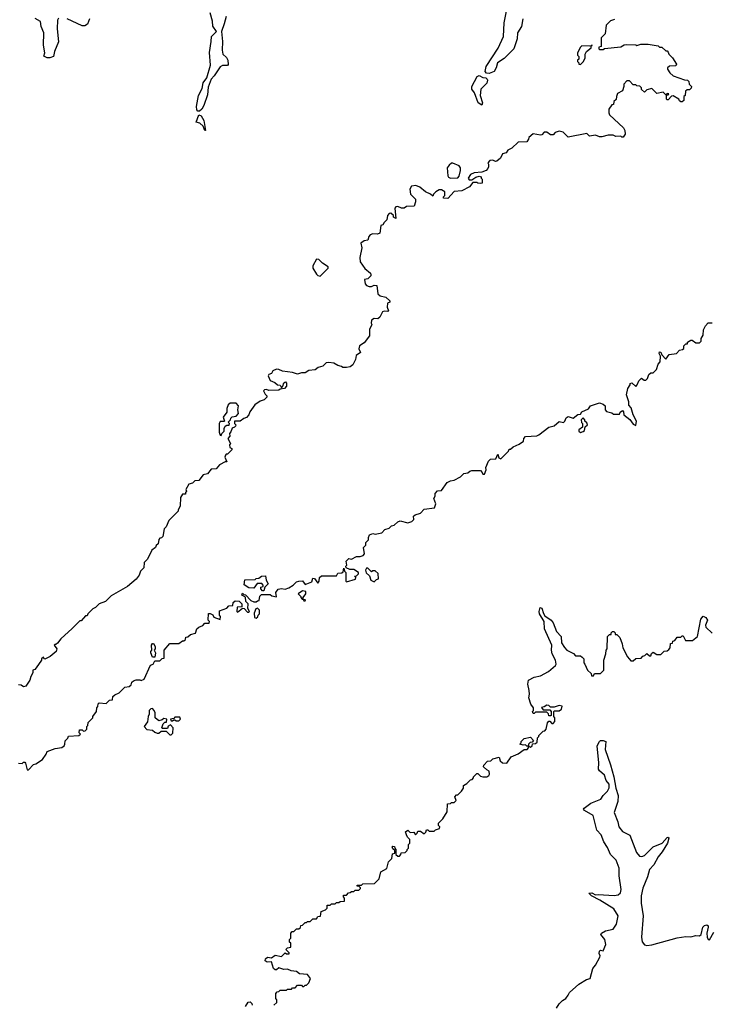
# Model space of a CAD drawing. Extents: x 2673034 to 2765626, y 830478 to 954748.
# Tile 98 of 126: x 2691175 to 2696699, y 920958 to 928819. Entities that reach past the tile are written whole.
import ezdxf

# ---------------------------------------------------------------- set-up
doc = ezdxf.new("R2010")
doc.units = 0

msp = doc.modelspace()

# ---------------------------------------------------------------- linework, layer by layer
at = {"layer": '0CON05XD'}
for points in [[(2695193.1, 928825), (2695184.2, 928765), (2695151.4, 928715), (2695148.1, 928665), (2695121.4, 928585), (2695045, 928510), (2694990, 928475), (2694980, 928435), (2694964.2, 928405.8), (2694925, 928388.6), (2694903, 928393), (2694893.3, 928405), (2694900, 928445), (2694997.5, 928592.5), (2695038.6, 928685), (2695044.4, 928795), (2695077.3, 928957.3)], [(2692823.3, 928845), (2692809.2, 928785), (2692786.2, 928725), (2692795.9, 928644.1), (2692792, 928575), (2692797.5, 928545), (2692826.1, 928516.1), (2692836.7, 928495), (2692839.3, 928460.7), (2692835, 928453.3), (2692795, 928453.8), (2692775, 928443.8), (2692728.9, 928371.1), (2692704, 928345), (2692680.7, 928279.3), (2692675, 928220), (2692646, 928135), (2692628.8, 928105), (2692610.7, 928089.3), (2692597.5, 928087.5), (2692590, 928100), (2692588, 928125), (2692602, 928215), (2692631.7, 928268.3), (2692639.5, 928315), (2692669.2, 928355), (2692699.4, 928455), (2692691.9, 928558.1), (2692705.6, 928645), (2692705.8, 928685), (2692746.2, 928725), (2692717.6, 928767.6), (2692715, 928807.5), (2692695.6, 928875)], [(2695925, 928820), (2695895, 928810), (2695860, 928775), (2695850, 928705), (2695820, 928675), (2695820, 928605), (2695801.7, 928598.3), (2695800, 928585), (2695805, 928580), (2695835, 928580), (2695845, 928590), (2695975, 928602.5), (2696003, 928617), (2696025, 928620), (2696095, 928617.5), (2696105, 928612.5), (2696135, 928622.5), (2696195, 928622.5), (2696275, 928610), (2696285, 928600), (2696305, 928600), (2696335, 928570), (2696345, 928570), (2696355, 928560), (2696360, 928545), (2696390, 928515), (2696420, 928465), (2696415, 928450), (2696365, 928447.5), (2696350, 928435), (2696350, 928425), (2696367.5, 928395), (2696395, 928370), (2696485, 928337.5), (2696510, 928335), (2696520, 928325), (2696523, 928303), (2696540, 928285), (2696538.3, 928271.7), (2696525, 928260), (2696505, 928260), (2696491.7, 928248.3), (2696490, 928215), (2696480, 928205), (2696480, 928175), (2696467, 928163), (2696455, 928162.5), (2696445, 928170), (2696440, 928185), (2696395, 928210), (2696381.7, 928208.3), (2696355, 928180), (2696345, 928180), (2696340, 928185), (2696340, 928220), (2696355, 928220), (2696358.3, 928228.3), (2696345, 928230), (2696335, 928220), (2696315, 928240), (2696265, 928230), (2696225, 928270), (2696185, 928260), (2696165, 928240), (2696141.7, 928261.7), (2696140, 928275), (2696128.3, 928288.3), (2696105, 928290), (2696095, 928300), (2696075, 928300), (2696045, 928330), (2696025, 928330), (2696000, 928305), (2696000, 928285), (2695988.3, 928251.7), (2695950.7, 928229.3), (2695942.5, 928205), (2695938.3, 928181.7), (2695920, 928165), (2695918.3, 928141.7), (2695905, 928140), (2695880, 928105), (2695880, 928075), (2695885, 928060), (2695997.5, 927955), (2696007.5, 927935), (2696010, 927905), (2695995, 927880), (2695985, 927880), (2695975, 927890), (2695935, 927887.5), (2695915, 927897.5), (2695875, 927897.5), (2695825, 927882.5), (2695805, 927882.5), (2695775, 927897.5), (2695725, 927890), (2695705, 927910), (2695555, 927880), (2695515, 927920), (2695485, 927930), (2695453, 927917), (2695435, 927900), (2695415, 927900), (2695385, 927920), (2695365, 927920), (2695345, 927900), (2695335, 927897.5), (2695275, 927907.5), (2695241.7, 927878.3), (2695240, 927865), (2695225, 927842.5), (2695155, 927840), (2695106.4, 927793.6), (2695075, 927777.5), (2695060, 927755), (2695031.7, 927748.3), (2695016.4, 927713.6), (2694985, 927690), (2694975, 927687.5), (2694955, 927697.5), (2694930, 927695), (2694913, 927677), (2694920, 927665), (2694920, 927645), (2694915, 927630), (2694900, 927615), (2694865, 927602.5), (2694805, 927596.7), (2694775, 927582.5), (2694757.5, 927555), (2694765, 927540), (2694785, 927540), (2694818.3, 927561.7), (2694845, 927570), (2694860, 927565), (2694860, 927555), (2694870, 927545), (2694870, 927515), (2694855, 927510), (2694833, 927513), (2694825, 927520), (2694795, 927520), (2694766.4, 927483.6), (2694707, 927453), (2694645, 927447.5), (2694595, 927392.5), (2694560, 927395), (2694560, 927405), (2694570, 927415), (2694570, 927445), (2694545, 927460), (2694525, 927460), (2694500, 927445), (2694480, 927425), (2694475, 927410), (2694457, 927427), (2694415, 927443.3), (2694372.1, 927482.1), (2694340, 927495), (2694305, 927490.8), (2694290, 927465), (2694297.3, 927427.3), (2694337.5, 927385), (2694337.5, 927365), (2694325, 927330), (2694265, 927327.5), (2694245, 927313.3), (2694225, 927313.3), (2694195, 927327.5), (2694180, 927325), (2694172.5, 927315), (2694178.3, 927231.7), (2694161.7, 927241.7), (2694160, 927255), (2694140, 927275), (2694125, 927272.5), (2694112.5, 927255), (2694108.3, 927221.7), (2694085, 927200), (2694075, 927180), (2694060, 927175), (2694052.5, 927115), (2694033, 927107), (2693995, 927110), (2693975, 927102.5), (2693963, 927087), (2693955, 927060), (2693925, 927052.5), (2693900, 927035), (2693906.4, 926996.4), (2693890.5, 926919.5), (2693894, 926885), (2693931.9, 926831.9), (2693976.4, 926796.4), (2693980, 926785), (2693980, 926775), (2693955, 926750), (2693930, 926745), (2693935, 926710), (2693945, 926697.5), (2693965, 926690), (2693985, 926690), (2694005, 926700), (2694026.7, 926696.7), (2694035, 926630), (2694053, 926613), (2694100, 926605), (2694130, 926575), (2694130, 926565), (2694112.5, 926555), (2694110, 926525), (2694120, 926495), (2694115, 926490), (2694085, 926492.5), (2694073.6, 926486.4), (2694052.5, 926445), (2694035, 926430), (2694005, 926432.5), (2693985, 926420), (2693982.5, 926395), (2693987.5, 926385), (2693970, 926345), (2693970, 926295), (2693925, 926240), (2693890, 926215), (2693882.5, 926192.5), (2693897, 926163), (2693861.7, 926138.3), (2693857.5, 926105), (2693835, 926062.5), (2693815, 926047.5), (2693785, 926042.5), (2693755, 926043.3), (2693745, 926050), (2693715, 926057.5), (2693685, 926077.5), (2693645, 926082.5), (2693621.7, 926078.3), (2693597, 926053), (2693558.3, 926041.7), (2693535, 926022.5), (2693485, 926017.5), (2693455, 926000), (2693425, 926000), (2693395, 925990), (2693355, 926002.5), (2693275, 926013.3), (2693245, 926026.7), (2693225, 926028.8), (2693197.5, 926015), (2693186.4, 925993.6), (2693165, 925987.5), (2693158.8, 925975), (2693175, 925937.5), (2693213.6, 925923.6), (2693235, 925902.5), (2693255, 925900), (2693265, 925880), (2693277, 925893), (2693285, 925920), (2693297, 925927), (2693307, 925917), (2693306.1, 925893.9), (2693290, 925875), (2693255, 925870), (2693245, 925862.5), (2693165, 925857.5), (2693145, 925866.7), (2693130, 925865), (2693123.3, 925855), (2693135, 925830), (2693150, 925815), (2693150, 925805), (2693127, 925783), (2693096.4, 925773.6), (2693052.5, 925745), (2693013, 925687), (2693006.1, 925663.9), (2692986.1, 925643.9), (2692963.9, 925636.1), (2692935, 925613.3), (2692890, 925615), (2692890, 925595), (2692900, 925585), (2692897.5, 925575), (2692890, 925565), (2692871.7, 925558.3), (2692861.7, 925528.3), (2692850, 925515), (2692852.5, 925495), (2692837.5, 925475), (2692860, 925435), (2692850, 925425), (2692853, 925403), (2692870, 925395), (2692870, 925385), (2692835, 925350), (2692825, 925350), (2692818.3, 925341.7), (2692812.5, 925325), (2692830, 925290), (2692815, 925290), (2692770, 925265), (2692745, 925233.3), (2692705, 925230), (2692675, 925192.5), (2692640, 925185), (2692605, 925140), (2692575, 925137.5), (2692555, 925120), (2692525, 925110), (2692502.5, 925067.5), (2692507.5, 925055), (2692500, 925045), (2692498.3, 925031.7), (2692475, 925030), (2692460, 925005), (2692457.5, 924935), (2692440, 924905), (2692440, 924895), (2692365, 924820), (2692345, 924770), (2692330, 924755), (2692317, 924693), (2692308.3, 924681.7), (2692295, 924680), (2692285, 924670), (2692280, 924635), (2692265, 924620), (2692260, 924605), (2692230, 924585), (2692197, 924513), (2692170, 924485), (2692167, 924443), (2692140, 924415), (2692130, 924385), (2692106.4, 924353.6), (2692035, 924292.5), (2691905, 924220), (2691860, 924175), (2691810, 924155), (2691780, 924125), (2691760, 924115), (2691720, 924075), (2691715, 924060), (2691701.7, 924058.3), (2691665, 924020), (2691655, 924020), (2691595, 923957.5), (2691503.6, 923876.4), (2691478.3, 923841.7), (2691465, 923830), (2691455, 923830), (2691450, 923825), (2691472.5, 923795), (2691466.7, 923775), (2691417.5, 923735), (2691377, 923713), (2691370, 923715), (2691365, 923730), (2691350, 923715), (2691350, 923705), (2691306.4, 923643.6), (2691295, 923630), (2691280, 923625), (2691280, 923605), (2691263.6, 923576.4), (2691256.7, 923545), (2691223, 923497), (2691205, 923493.3), (2691185.9, 923505.9), (2691165, 923508.8)], [(2691485, 928830.6), (2691477.3, 928815), (2691473.6, 928745), (2691485, 928642.5), (2691451.9, 928565), (2691444.2, 928525.8), (2691416.1, 928513.9), (2691395, 928513.8), (2691367, 928527), (2691376, 928555), (2691364.5, 928615), (2691367.2, 928712.8), (2691346.1, 928765), (2691340.3, 928805), (2691297.4, 928827.4)], [(2691731.4, 928825), (2691715.8, 928784.2), (2691695, 928770), (2691675, 928768.6), (2691555, 928825.2)], [(2695655, 928460), (2695677.5, 928485), (2695692.5, 928515), (2695692.5, 928545), (2695702.5, 928565), (2695740, 928595), (2695740, 928610), (2695748.3, 928611.7), (2695748.3, 928618.3), (2695740, 928610), (2695725, 928607.5), (2695665, 928610), (2695655, 928600), (2695630, 928555), (2695630, 928535), (2695640, 928525), (2695640, 928505), (2695630, 928495), (2695630, 928485), (2695640, 928475), (2695640, 928465), (2695655, 928460)], [(2694865, 928137.5), (2694837.5, 928155), (2694807.5, 928235), (2694786.7, 928265), (2694786.7, 928285), (2694828.8, 928365), (2694845, 928374), (2694875, 928358), (2694896.7, 928355), (2694909.2, 928345), (2694910.8, 928335), (2694905, 928313.3), (2694857.5, 928265), (2694852.5, 928215), (2694872.5, 928155), (2694865, 928137.5)], [(2692655, 927933.3), (2692640, 927970), (2692615, 927993.3), (2692585, 928000), (2692605, 928060), (2692625, 928052.5), (2692646, 928015), (2692660, 927935), (2692655, 927933.3)], [(2694615, 927552.5), (2694675, 927557.5), (2694685, 927570), (2694696.7, 927615), (2694696.4, 927636.4), (2694685, 927652.5), (2694635, 927673.3), (2694625, 927673.3), (2694605, 927658.8), (2694588, 927635), (2694593.6, 927573.6), (2694600.7, 927560.7), (2694615, 927552.5)], [(2693575, 926772.5), (2693640, 926835), (2693640, 926845), (2693593.3, 926875), (2693565, 926903.3), (2693545, 926907.5), (2693516.7, 926855), (2693516.7, 926835), (2693545, 926787.5), (2693555, 926777.5), (2693575, 926772.5)], [(2692135, 923547.5), (2692146.4, 923543.6), (2692170, 923555), (2692220, 923665), (2692240, 923675), (2692255, 923700), (2692295, 923700), (2692311.7, 923718.3), (2692328.3, 923721.7), (2692330, 923785), (2692375, 923840), (2692445, 923840), (2692475, 923860), (2692485, 923860), (2692498.3, 923871.7), (2692501.7, 923888.3), (2692518.3, 923891.7), (2692538.3, 923911.7), (2692578.3, 923921.7), (2692590, 923955), (2692605, 923970), (2692638.3, 923981.7), (2692655, 924000), (2692688.3, 924001.7), (2692690, 924015), (2692680, 924025), (2692683, 924077), (2692697, 924077), (2692716.4, 924066.4), (2692725, 924050), (2692775, 924030), (2692780, 924055), (2692770, 924065), (2692771.7, 924098.3), (2692828.3, 924121.7), (2692845, 924140), (2692878.3, 924141.7), (2692880, 924165), (2692895, 924180), (2692927, 924177), (2692950, 924155), (2692948.3, 924131.7), (2692911.7, 924128.3), (2692910, 924095), (2692915, 924090), (2692955, 924120), (2692968.3, 924118.3), (2692995, 924090), (2693005, 924090), (2693010, 924095), (2692998.3, 924118.3), (2693000, 924155), (2692980, 924175), (2692978.3, 924208.3), (2692950, 924225), (2692955, 924240), (2692965, 924230), (2692978.3, 924228.3), (2693021.7, 924181.7), (2693045, 924170), (2693065, 924170), (2693075, 924180), (2693088.3, 924181.7), (2693093, 924217), (2693105, 924230), (2693175, 924230), (2693188.3, 924218.3), (2693225, 924210), (2693220, 924245), (2693238.3, 924271.7), (2693265, 924277.5), (2693295, 924272.5), (2693325, 924282.5), (2693360, 924305), (2693385, 924330), (2693405, 924337.5), (2693435, 924340), (2693455, 924310), (2693508.3, 924331.7), (2693515, 924360), (2693528.3, 924358.3), (2693555, 924320), (2693567.5, 924335), (2693570, 924365), (2693585, 924380), (2693705, 924380), (2693715, 924400), (2693747, 924403), (2693758.3, 924411.7), (2693765, 924440), (2693770, 924415), (2693780, 924405), (2693780, 924335), (2693785, 924330), (2693858.3, 924351.7), (2693860, 924365), (2693850, 924375), (2693865, 924380), (2693880, 924395), (2693880, 924405), (2693845, 924430), (2693810.7, 924430.7), (2693781.7, 924441.7), (2693780, 924455), (2693786.7, 924465), (2693782.5, 924495), (2693803.3, 924516.7), (2693825, 924512.5), (2693865, 924532.5), (2693895, 924532.5), (2693918.3, 924541.7), (2693930, 924555), (2693920, 924605), (2693940, 924625), (2693940, 924645), (2693960, 924665), (2693960, 924685), (2693970, 924705), (2693995, 924717.5), (2694015, 924712.5), (2694067, 924723), (2694091.7, 924748.3), (2694125, 924760), (2694145, 924777.5), (2694167, 924783), (2694195, 924810), (2694215, 924817.5), (2694275, 924802.5), (2694307, 924813), (2694321.7, 924828.3), (2694320, 924855), (2694333, 924867), (2694375, 924880), (2694405, 924910), (2694488.3, 924921.7), (2694497.5, 924955), (2694482.5, 924995), (2694492.5, 925015), (2694493.3, 925036.7), (2694513, 925057), (2694545, 925060), (2694590, 925125), (2694615, 925137.5), (2694645, 925142.5), (2694695, 925170), (2694723, 925197), (2694755, 925200), (2694770, 925215), (2694785, 925220), (2694855, 925220), (2694870, 925205), (2694875, 925190), (2694888.3, 925191.7), (2694900, 925225), (2694897.5, 925245), (2694920, 925295), (2694935, 925310), (2694978.3, 925311.7), (2694995, 925350), (2695001.7, 925321.7), (2695017, 925313), (2695080, 925375), (2695085, 925390), (2695095, 925390), (2695115, 925410), (2695165, 925430), (2695200, 925455), (2695202.5, 925475), (2695215, 925492.5), (2695305, 925497.5), (2695320, 925505), (2695400, 925565), (2695445, 925577.5), (2695485, 925610), (2695517, 925603), (2695530, 925615), (2695540.7, 925639.3), (2695555, 925650), (2695595, 925637.5), (2695633, 925667), (2695655, 925670), (2695665, 925687.5), (2695718.3, 925711.7), (2695733.3, 925736.7), (2695805, 925760), (2695835, 925750), (2695850, 925735), (2695850, 925705), (2695861.7, 925691.7), (2695905, 925680), (2695918.3, 925668.3), (2695965, 925670), (2695970, 925685), (2695988.3, 925698.3), (2695997, 925687), (2696000, 925665), (2696047.7, 925627.7), (2696075, 925590), (2696095, 925580), (2696101.4, 925615), (2696074, 925665), (2696060, 925720), (2696040.5, 925740.5), (2696039.3, 925769.3), (2696022.5, 925825), (2696032.5, 925875), (2696050, 925905), (2696050, 925915), (2696065, 925920), (2696095, 925890), (2696107, 925903), (2696120, 925935), (2696141.7, 925958.3), (2696161.7, 925941.7), (2696175, 925940), (2696190, 925955), (2696200, 925985), (2696215, 926000), (2696235, 926000), (2696248.3, 926011.7), (2696260, 926025), (2696275, 926070), (2696291.7, 926088.3), (2696293.6, 926133.6), (2696281.2, 926155), (2696285, 926167.5), (2696295.9, 926165.9), (2696302.5, 926142.5), (2696335, 926110), (2696363, 926147), (2696420, 926155), (2696445, 926180), (2696470, 926185), (2696480, 926195), (2696480, 926215), (2696495, 926230), (2696508.3, 926231.7), (2696510, 926245), (2696535, 926260), (2696545, 926260), (2696575, 926240), (2696605, 926240), (2696617, 926253), (2696617.5, 926275), (2696635, 926300), (2696637, 926343), (2696652.5, 926375), (2696675, 926400), (2696705, 926400)], [(2692785, 925500), (2692790, 925515), (2692807, 925533), (2692807.5, 925555), (2692817, 925573), (2692828.3, 925581.7), (2692848.3, 925581.7), (2692850, 925595), (2692840, 925605), (2692860, 925625), (2692862.5, 925637.5), (2692872.5, 925647.5), (2692905, 925652.5), (2692922.5, 925675), (2692917.5, 925705), (2692922.5, 925735), (2692905, 925757.5), (2692855, 925757.5), (2692840, 925745), (2692830, 925715), (2692830, 925685), (2692800, 925645), (2692810, 925615), (2692805, 925610), (2692775, 925610), (2692767.5, 925595), (2692767.5, 925525), (2692775, 925502.5), (2692785, 925500)], [(2695655, 925523.8), (2695675, 925530), (2695685, 925540), (2695691.7, 925568.3), (2695710, 925585), (2695705, 925600), (2695690, 925615), (2695690, 925625), (2695675, 925640), (2695660, 925625), (2695663, 925603), (2695670, 925595), (2695670, 925565), (2695640, 925545), (2695640, 925535), (2695655, 925523.8)], [(2694005, 924330), (2694025, 924350), (2694040, 924355), (2694037, 924397), (2694015, 924420), (2693995, 924420), (2693985, 924410), (2693955, 924440), (2693945, 924440), (2693937.5, 924425), (2693943, 924403), (2693968.3, 924378.3), (2693980, 924345), (2694005, 924330)], [(2693125, 924260), (2693115, 924260), (2693100, 924275), (2693101.7, 924288.3), (2693120, 924295), (2693120, 924305), (2693108.3, 924318.3), (2693071.7, 924318.3), (2693045, 924280), (2693005, 924282.5), (2692968.3, 924308.3), (2692973, 924347), (2693055, 924350), (2693063, 924357), (2693085, 924360), (2693105, 924377.5), (2693138.3, 924378.3), (2693143, 924343), (2693160, 924315), (2693131.7, 924288.3), (2693125, 924260)], [(2693455, 924180), (2693458.3, 924188.3), (2693440, 924190), (2693440, 924205), (2693460, 924235), (2693460, 924255), (2693435, 924260), (2693400, 924235), (2693420, 924215), (2693420, 924205), (2693431.7, 924191.7), (2693440, 924190), (2693445, 924180), (2693455, 924180)], [(2693065, 924040), (2693078.3, 924051.7), (2693080, 924065), (2693090, 924075), (2693090, 924105), (2693075, 924120), (2693060, 924115), (2693048.3, 924081.7), (2693050, 924045), (2693065, 924040)], [(2693228.3, 920971.7), (2693230, 920995), (2693220, 921005), (2693220, 921045), (2693231.7, 921058.3), (2693245, 921060), (2693255, 921070), (2693305, 921070), (2693315, 921080), (2693345, 921080), (2693355, 921090), (2693375, 921090), (2693395, 921110), (2693425, 921110), (2693435, 921100), (2693445, 921100), (2693455, 921110), (2693465, 921110), (2693485, 921130), (2693496.7, 921165), (2693475, 921196), (2693410.8, 921200.8), (2693385, 921221.2), (2693344.3, 921224.3), (2693315, 921238.8), (2693285, 921236.7), (2693245, 921250), (2693227, 921233), (2693215, 921232.5), (2693203.3, 921245), (2693187.5, 921297.5), (2693152.5, 921295), (2693136.7, 921305), (2693138.8, 921321.2), (2693155, 921333.3), (2693185, 921330), (2693215, 921350), (2693265, 921340), (2693295, 921370), (2693305, 921360), (2693328.3, 921361.7), (2693328.3, 921368.3), (2693300, 921395), (2693315, 921410), (2693340, 921415), (2693340, 921445), (2693330, 921455), (2693330, 921475), (2693340, 921485), (2693340, 921525), (2693351.7, 921538.3), (2693365, 921540), (2693385, 921560), (2693405, 921560), (2693418.3, 921571.7), (2693421.7, 921588.3), (2693435, 921590), (2693455, 921610), (2693465, 921610), (2693475, 921620), (2693495, 921620), (2693515, 921640), (2693545, 921640), (2693555, 921660), (2693578.3, 921661.7), (2693581.7, 921698.3), (2693618.3, 921711.7), (2693630, 921725), (2693631.7, 921748.3), (2693655, 921750), (2693665, 921760), (2693695, 921760), (2693705, 921770), (2693725, 921770), (2693735, 921780), (2693768.3, 921781.7), (2693770, 921805), (2693760, 921815), (2693761.7, 921828.3), (2693785, 921830), (2693801.7, 921848.3), (2693815, 921850), (2693825, 921860), (2693845, 921860), (2693855, 921870), (2693885, 921870), (2693898.3, 921881.7), (2693898.3, 921888.3), (2693885, 921900), (2693871.7, 921901.7), (2693871.7, 921908.3), (2693905, 921910), (2693915, 921920), (2694008.3, 921921.7), (2694045, 921960), (2694060, 922015), (2694107, 922043), (2694120, 922095), (2694147, 922123), (2694151.7, 922158.3), (2694170, 922165), (2694170, 922185), (2694155, 922200), (2694150, 922215), (2694155, 922220), (2694168.3, 922218.3), (2694170, 922205), (2694180, 922195), (2694180, 922155), (2694195, 922140), (2694208.3, 922141.7), (2694220, 922155), (2694221.7, 922168.3), (2694255, 922170), (2694270, 922185), (2694270, 922195), (2694280, 922205), (2694280, 922235), (2694290, 922245), (2694290, 922275), (2694271.7, 922291.7), (2694265, 922310), (2694257.5, 922335), (2694275, 922347.5), (2694295, 922330), (2694322.5, 922332.5), (2694335, 922310), (2694350, 922325), (2694355, 922340), (2694375, 922340), (2694405, 922320), (2694418.3, 922331.7), (2694425, 922350), (2694435, 922350), (2694445, 922340), (2694485, 922340), (2694495, 922350), (2694528.3, 922361.7), (2694530, 922375), (2694520, 922385), (2694520, 922405), (2694555, 922440), (2694590, 922495), (2694591.7, 922558.3), (2694615, 922560), (2694625, 922570), (2694645, 922570), (2694660, 922585), (2694650, 922615), (2694665, 922630), (2694675, 922630), (2694705, 922660), (2694720, 922685), (2694720, 922705), (2694745, 922720), (2694775, 922750), (2694788.3, 922751.7), (2694800, 922765), (2694800, 922775), (2694825, 922800), (2694835, 922800), (2694855, 922780), (2694873.3, 922773.3), (2694905, 922773.3), (2694922.5, 922785), (2694927.5, 922795), (2694925, 922820), (2694905, 922830), (2694880, 922855), (2694881.7, 922868.3), (2694911.7, 922898.3), (2694937, 922903), (2694955, 922917.5), (2695005, 922930), (2695011.7, 922901.7), (2695030, 922885), (2695067, 922883), (2695100, 922935), (2695155, 922957.5), (2695205, 922992.5), (2695227, 922993), (2695240, 923005), (2695240, 923020), (2695255, 923010), (2695268.3, 923021.7), (2695271.7, 923038.3), (2695295, 923040), (2695308.3, 923051.7), (2695310, 923085), (2695320, 923095), (2695320, 923105), (2695355, 923140), (2695368.3, 923141.7), (2695380, 923155), (2695390, 923205), (2695401.7, 923218.3), (2695408.3, 923218.3), (2695425, 923200), (2695435, 923200), (2695450, 923215), (2695450, 923245), (2695440, 923255), (2695440, 923295), (2695445, 923300), (2695485, 923300), (2695502.5, 923315), (2695508.3, 923338.3), (2695485, 923343.3), (2695445, 923330), (2695415, 923330), (2695400, 923345), (2695385, 923347.5), (2695365, 923332.5), (2695341.7, 923328.3), (2695355, 923310), (2695408.3, 923308.3), (2695420, 923295), (2695420, 923265), (2695415, 923260), (2695401.7, 923261.7), (2695398.3, 923278.3), (2695385, 923290), (2695295, 923290), (2695285, 923280), (2695275, 923280), (2695270, 923295), (2695280, 923305), (2695280, 923325), (2695257.5, 923355), (2695242.5, 923405), (2695247.5, 923435), (2695243, 923463), (2695232.5, 923515), (2695240, 923545), (2695285, 923570), (2695335, 923580), (2695397.5, 923615), (2695455, 923662.5), (2695460, 923675), (2695453.3, 923705), (2695428.6, 923755), (2695422.5, 923785), (2695424.4, 923825), (2695365.5, 923955), (2695364.1, 924014.1), (2695326.7, 924075), (2695323.3, 924095), (2695333.3, 924126.7), (2695345, 924120), (2695358.1, 924078.1), (2695370.3, 924060.3), (2695420, 924025), (2695435.8, 924005), (2695462.2, 923935), (2695500.6, 923895), (2695503.3, 923845), (2695525, 923808), (2695545, 923786.2), (2695598.3, 923758.3), (2695615, 923740), (2695655, 923740), (2695668.3, 923728.3), (2695680, 923715), (2695680, 923685), (2695690, 923675), (2695710, 923625), (2695738.3, 923598.3), (2695741.7, 923581.7), (2695758.3, 923581.7), (2695765, 923600), (2695815, 923600), (2695840, 923625), (2695840, 923705), (2695857.5, 923755), (2695860, 923785), (2695867.5, 923795), (2695870, 923895), (2695885, 923910), (2695898.3, 923911.7), (2695900, 923925), (2695910, 923935), (2695920, 923935), (2695930, 923925), (2695931.7, 923911.7), (2695945, 923910), (2695967, 923887), (2695987, 923837), (2695993, 923803), (2696028.3, 923731.7), (2696055, 923700), (2696075, 923700), (2696095, 923720), (2696138.3, 923721.7), (2696151.7, 923738.3), (2696168.3, 923741.7), (2696185, 923760), (2696205, 923740), (2696215, 923740), (2696221.7, 923758.3), (2696235, 923770), (2696265, 923750), (2696295, 923750), (2696321.7, 923778.3), (2696345, 923780), (2696358.3, 923791.7), (2696370, 923805), (2696371.7, 923838.3), (2696388.3, 923841.7), (2696391.7, 923858.3), (2696408.3, 923861.7), (2696425, 923890), (2696455, 923890), (2696465, 923900), (2696475, 923900), (2696491.7, 923861.7), (2696547.5, 923862.5), (2696587.5, 923895), (2696615.9, 924034.1), (2696635, 924057.5), (2696655.9, 924045.9), (2696667.5, 924025), (2696653.3, 923985), (2696655, 923970), (2696705, 923920)], [(2692255, 923730), (2692235, 923730), (2692223.6, 923763.6), (2692222.5, 923775), (2692230, 923785), (2692227.5, 923825), (2692235, 923837.5), (2692245, 923837.5), (2692257.5, 923815), (2692257.5, 923795), (2692250, 923785), (2692260, 923765), (2692255, 923730)], [(2691165, 922882.5), (2691195, 922880), (2691205, 922890), (2691215, 922890), (2691222.5, 922882.5), (2691235, 922830), (2691245, 922830), (2691285, 922872.5), (2691305, 922877.5), (2691356.4, 922913.6), (2691387.5, 922955), (2691395, 922977.5), (2691458.3, 923001.7), (2691511.7, 923008.3), (2691529.3, 923020.7), (2691536.7, 923035), (2691538.3, 923061.7), (2691558.3, 923081.7), (2691565, 923100), (2691647, 923103), (2691660, 923115), (2691650, 923125), (2691651.7, 923148.3), (2691675, 923150), (2691685, 923140), (2691698.3, 923141.7), (2691710, 923155), (2691710, 923175), (2691720, 923185), (2691721.7, 923208.3), (2691760, 923245), (2691760, 923255), (2691787.5, 923295), (2691790, 923325), (2691800, 923335), (2691803, 923357), (2691810, 923365), (2691865, 923360), (2691893, 923387), (2691915, 923390), (2691920, 923415), (2691935, 923430), (2691970, 923445), (2692015, 923490), (2692050, 923495), (2692065, 923510), (2692070.7, 923529.3), (2692085, 923540), (2692105, 923547.5), (2692135, 923547.5)], [(2692385, 923110), (2692397, 923123), (2692400, 923165), (2692378.3, 923188.3), (2692361.7, 923178.3), (2692355, 923160), (2692315, 923160), (2692310, 923165), (2692321.7, 923198.3), (2692335, 923210), (2692348.3, 923211.7), (2692350, 923235), (2692325, 923240), (2692311.7, 923228.3), (2692285, 923220), (2692257.5, 923245), (2692257.5, 923285), (2692250, 923305), (2692235, 923320), (2692221.7, 923318.3), (2692210, 923305), (2692210, 923275), (2692200, 923255), (2692197, 923213), (2692170, 923175), (2692191.7, 923151.7), (2692237, 923147), (2692255, 923130), (2692273, 923123), (2692287, 923123), (2692305, 923140), (2692345, 923140), (2692375, 923110), (2692385, 923110)], [(2692445, 923220), (2692460, 923235), (2692455, 923250), (2692415, 923250), (2692405, 923240), (2692380, 923235), (2692385, 923220), (2692395, 923220), (2692405, 923230), (2692415, 923230), (2692425, 923220), (2692445, 923220)], [(2695240, 923020), (2695235, 923020), (2695225, 923020), (2695215, 923030), (2695195, 923027.5), (2695170, 923035), (2695180, 923045), (2695180, 923055), (2695205, 923080), (2695255, 923090), (2695280, 923065), (2695268.3, 923051.7), (2695251.7, 923048.3), (2695240, 923035), (2695240, 923020)], [(2695461.7, 920928.3), (2695485, 920962.5), (2695510.7, 920989.3), (2695536.4, 921003.6), (2695555, 921030), (2695567, 921053), (2695640.7, 921119.3), (2695703, 921157), (2695730, 921165), (2695752.5, 921245), (2695775, 921270), (2695809.2, 921335), (2695812.5, 921345), (2695803.3, 921365), (2695805, 921381.2), (2695815, 921389.2), (2695836.2, 921385), (2695855.6, 921435), (2695849.4, 921475), (2695817.5, 921515), (2695822.5, 921525), (2695855, 921544.4), (2695915, 921558.6), (2695940.9, 921599.1), (2695953.8, 921665), (2695919.3, 921719.3), (2695809.5, 921789.5), (2695741.2, 921825), (2695720, 921845), (2695745, 921847.1), (2695775, 921830.8), (2695795.5, 921834.5), (2695924.1, 921825.9), (2695955, 921831.8), (2695972.8, 921847.2), (2695979.5, 921875), (2695964.2, 921985), (2695962.6, 922045), (2695939.3, 922109.3), (2695895, 922152.9), (2695869.4, 922209.4), (2695840, 922255), (2695820, 922310), (2695785, 922348.8), (2695754.5, 922465), (2695686, 922505), (2695678.8, 922515), (2695683.3, 922525), (2695735.8, 922564.2), (2695815.4, 922594.6), (2695835, 922625.8), (2695870.3, 922659.7), (2695883.3, 922686.7), (2695881.9, 922715), (2695860, 922745), (2695846.8, 922786.8), (2695805, 922822), (2695798.6, 922835), (2695801.4, 922885), (2695787.5, 923022.5), (2695805, 923057.5), (2695815, 923063.3), (2695835, 923064), (2695856, 923056), (2695852.4, 922992.4), (2695895, 922871.2), (2695919.3, 922775), (2695935.9, 922685), (2695953.8, 922625), (2695953.5, 922576.5), (2695921.7, 922488.3), (2695951.8, 922415), (2695960.3, 922375), (2695988.8, 922338.8), (2696047.2, 922307.2), (2696101.3, 922171.3), (2696125, 922141.5), (2696145, 922138.8), (2696165, 922145.5), (2696235, 922215.5), (2696305.5, 922244.5), (2696345, 922290), (2696355, 922292.5), (2696360, 922285), (2696348.6, 922245), (2696306.7, 922175), (2696275, 922134.2), (2696239.5, 922070.5), (2696205, 922033.3), (2696189.4, 921975), (2696150.8, 921885), (2696138.5, 921825), (2696139.4, 921765), (2696154.1, 921664.1), (2696142, 921495), (2696147.2, 921457.2), (2696165, 921433.8), (2696185, 921428.8), (2696225, 921433.8), (2696425, 921488.8), (2696495, 921500), (2696535, 921497.5), (2696575, 921506.7), (2696605, 921505.8), (2696617.1, 921515), (2696631.1, 921575), (2696645, 921587.5), (2696663, 921593), (2696672.9, 921585), (2696674.4, 921575), (2696664.4, 921525), (2696667.1, 921495), (2696674.5, 921474.5), (2696685, 921472), (2696719.2, 921535)], [(2692978.3, 920941.7), (2693000, 920975), (2693015, 920977.5), (2693030, 920965), (2693031.7, 920951.7)], [(2693205, 920950), (2693228.3, 920971.7)]]:
    msp.add_lwpolyline(points, dxfattribs=at)

doc.saveas('drawing.dxf')
